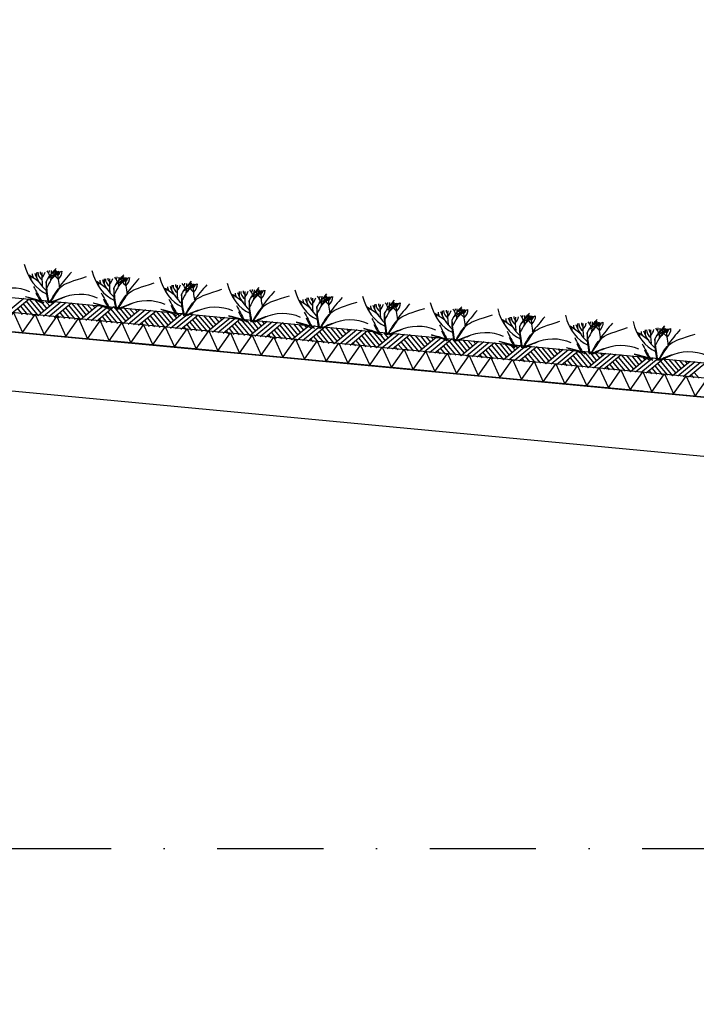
# Model space of a CAD drawing. Extents: x -19795 to 103381, y 127200 to 154480.
# Tile 23 of 76: x 20796 to 23981, y 142083 to 146719. Entities that reach past the tile are written whole.
import ezdxf

# ---------------------------------------------------------------- set-up
doc = ezdxf.new("R2010")
doc.units = 0
doc.header["$LTSCALE"] = 1000
doc.header["$MEASUREMENT"] = 0
doc.linetypes.add('DASHDOT', pattern=[1, 0.5, -0.25, 0, -0.25])
doc.layers.add('B02', color=7, linetype='CONTINUOUS')
doc.layers.add('B03', color=7, linetype='CONTINUOUS')

msp = doc.modelspace()

# ---------------------------------------------------------------- linework, layer by layer
at = {"layer": 'B02', "color": 5, "linetype": 'DASHDOT'}
for p, q in [((103381, 137447.3), (-17123, 148828)), ((-16278, 142816), (87058.3, 142816))]:
    msp.add_line(p, q, dxfattribs=at)
at = {"layer": 'B03', "color": 5, "linetype": 'Continuous'}
for p, q in [((20815.1, 145405.9), (20733.3, 145338.3)), ((20840, 145403.6), (20758.2, 145336)), ((20812.7, 145381), (20857.8, 145326.5)), ((20825.9, 145392.8), (20882.7, 145324.2)), ((20840, 145403.6), (20896.8, 145335.9)), ((20864.8, 145401.2), (20909.9, 145346.7)), ((20964.4, 145391.8), (20882.7, 145324.2)), ((20889.7, 145398.9), (20923, 145357.5)), ((20989.3, 145389.5), (20907.6, 145321.8)), ((20914.6, 145396.5), (20937.2, 145369.3)), ((21014.2, 145387.1), (20932.5, 145319.5)), ((20939.5, 145394.2), (20951.3, 145381)), ((21039.1, 145384.8), (20957.4, 145317.1)), ((21039.1, 145384.8), (21096, 145317.1)), ((21064, 145382.4), (21109, 145327.9)), ((21088.9, 145380.1), (21122.1, 145338.8)), ((21113.7, 145377.7), (21136.3, 145350.5)), ((21138.6, 145375.4), (21150.5, 145362.2)), ((20785.5, 145358.5), (20808, 145331.2)), ((20799.5, 145369.2), (20832.9, 145328.9)), ((20984.6, 145339.7), (21007.1, 145312.4)), ((20998.7, 145350.4), (21032, 145310.1)), ((21011.8, 145362.2), (21056.9, 145307.7)), ((21025, 145374), (21081.8, 145305.4)), ((21163.5, 145373), (21081.8, 145305.4)), ((21188.4, 145370.7), (21106.7, 145303)), ((21213.3, 145368.3), (21131.6, 145300.7)), ((21238.2, 145366), (21156.5, 145298.3)), ((21197.8, 145331.6), (21231.1, 145291.3)), ((21211, 145343.4), (21256, 145288.9)), ((21224.1, 145355.2), (21280.9, 145286.6)), ((21238.2, 145366), (21295.1, 145298.3)), ((21263.1, 145363.6), (21308.2, 145309.1)), ((21362.6, 145354.2), (21280.9, 145286.6)), ((21288, 145361.2), (21321.2, 145319.9)), ((21387.5, 145351.9), (21305.8, 145284.2)), ((21312.9, 145358.9), (21335.4, 145331.7)), ((21412.4, 145349.5), (21330.7, 145281.9)), ((21337.8, 145356.5), (21349.6, 145343.4)), ((21437.3, 145347.1), (21355.6, 145279.5)), ((21423.2, 145336.4), (21480, 145267.8)), ((21437.3, 145347.1), (21494.2, 145279.5)), ((21462.2, 145344.8), (21507.3, 145290.3)), ((21561.8, 145335.4), (21480, 145267.8)), ((21487.1, 145342.5), (21520.3, 145301.1)), ((21586.6, 145333), (21504.9, 145265.4)), ((21512, 145340.1), (21534.5, 145312.9)), ((21611.5, 145330.7), (21529.8, 145263.1)), ((21536.9, 145337.8), (21548.7, 145324.6)), ((20970.5, 145329), (20982.2, 145314.8)), ((21169.6, 145310.1), (21181.4, 145296)), ((21183.7, 145320.9), (21206.2, 145293.6)), ((21368.8, 145291.4), (21380.5, 145277.2)), ((21382.8, 145302.1), (21405.4, 145274.8)), ((21396.9, 145312.8), (21430.2, 145272.5)), ((21410.1, 145324.6), (21455.1, 145270.1)), ((21636.4, 145328.3), (21554.7, 145260.7)), ((21581.9, 145283.3), (21604.5, 145256)), ((21596, 145294), (21629.4, 145253.7)), ((21609.2, 145305.8), (21654.3, 145251.3)), ((21622.3, 145317.6), (21679.2, 145249)), ((21636.4, 145328.3), (21693.3, 145260.7)), ((21661.3, 145326), (21706.4, 145271.5)), ((21760.9, 145316.6), (21679.2, 145249)), ((21686.2, 145323.6), (21719.5, 145282.3)), ((21785.8, 145314.2), (21704, 145246.6)), ((21711.1, 145321.3), (21733.6, 145294)), ((21810.6, 145311.9), (21728.9, 145244.3)), ((21736, 145318.9), (21747.8, 145305.8)), ((21835.5, 145309.5), (21753.8, 145241.9)), ((21808.3, 145287), (21853.4, 145232.5)), ((21821.5, 145298.8), (21878.3, 145230.2)), ((21835.5, 145309.5), (21892.4, 145241.9)), ((21860.4, 145307.2), (21905.5, 145252.7)), ((21960, 145297.8), (21878.3, 145230.2)), ((21885.3, 145304.8), (21918.6, 145263.5)), ((21984.9, 145295.4), (21903.2, 145227.8)), ((21910.2, 145302.5), (21932.7, 145275.2)), ((22009.8, 145293.1), (21928, 145225.5)), ((21935.1, 145300.1), (21946.9, 145287)), ((22034.7, 145290.7), (21952.9, 145223.1)), ((22034.7, 145290.7), (22091.5, 145223.1)), ((22059.5, 145288.4), (22104.6, 145233.9)), ((22084.4, 145286), (22117.7, 145244.7)), ((22109.3, 145283.7), (22131.8, 145256.4)), ((21567.9, 145272.5), (21579.6, 145258.4)), ((21767, 145253.7), (21778.7, 145239.6)), ((21781, 145264.5), (21803.6, 145237.2)), ((21795.1, 145275.2), (21828.5, 145234.9)), ((21980.2, 145245.7), (22002.7, 145218.4)), ((21994.2, 145256.4), (22027.6, 145216.1)), ((22007.4, 145268.2), (22052.5, 145213.7)), ((22020.6, 145280), (22077.4, 145211.4)), ((22159.1, 145279), (22077.4, 145211.4)), ((22184, 145276.6), (22102.3, 145209)), ((22208.9, 145274.3), (22127.2, 145206.7)), ((22134.2, 145281.3), (22146, 145268.2)), ((22233.8, 145271.9), (22152, 145204.3)), ((22193.3, 145237.6), (22226.7, 145197.3)), ((22206.5, 145249.4), (22251.6, 145194.9)), ((22219.7, 145261.2), (22276.5, 145192.6)), ((22233.8, 145271.9), (22290.7, 145204.3)), ((22258.7, 145269.6), (22303.7, 145215.1)), ((22358.2, 145260.2), (22276.5, 145192.6)), ((22283.5, 145267.2), (22316.8, 145225.9)), ((22383.1, 145257.8), (22301.4, 145190.2)), ((22308.4, 145264.9), (22331, 145237.6)), ((22408, 145255.5), (22326.3, 145187.9)), ((22333.3, 145262.5), (22345.1, 145249.4)), ((22432.9, 145253.1), (22351.2, 145185.5)), ((22418.8, 145242.4), (22475.6, 145173.8)), ((22432.9, 145253.1), (22489.8, 145185.5)), ((22457.8, 145250.8), (22502.8, 145196.3)), ((22557.3, 145241.4), (22475.6, 145173.8)), ((22482.7, 145248.4), (22515.9, 145207.1)), ((22582.2, 145239), (22500.5, 145171.4)), ((22507.5, 145246.1), (22530.1, 145218.8)), ((22607.1, 145236.7), (22525.4, 145169)), ((22532.4, 145243.7), (22544.2, 145230.5)), ((21966.1, 145234.9), (21977.8, 145220.8)), ((22165.2, 145216.1), (22176.9, 145202)), ((22179.3, 145226.9), (22201.8, 145199.6)), ((22364.3, 145197.3), (22376, 145183.2)), ((22378.4, 145208), (22400.9, 145180.8)), ((22392.5, 145218.8), (22425.8, 145178.5)), ((22405.6, 145230.6), (22450.7, 145176.1)), ((22632, 145234.3), (22550.3, 145166.7)), ((22591.6, 145200), (22624.9, 145159.6)), ((22604.8, 145211.8), (22649.8, 145157.3)), ((22617.9, 145223.6), (22674.7, 145155)), ((22632, 145234.3), (22688.9, 145166.7)), ((22656.9, 145232), (22702, 145177.5)), ((22756.4, 145222.6), (22674.7, 145155)), ((22681.8, 145229.6), (22715, 145188.3)), ((22781.3, 145220.2), (22699.6, 145152.6)), ((22706.7, 145227.3), (22729.2, 145200)), ((22806.2, 145217.9), (22724.5, 145150.2)), ((22731.5, 145224.9), (22743.4, 145211.8)), ((22831.1, 145215.5), (22749.4, 145147.9)), ((22803.9, 145193), (22848.9, 145138.5)), ((22817, 145204.8), (22873.8, 145136.1)), ((22831.1, 145215.5), (22888, 145147.9)), ((22856, 145213.2), (22901.1, 145158.7)), ((22955.5, 145203.8), (22873.8, 145136.1)), ((22880.9, 145210.8), (22914.1, 145169.5)), ((22980.4, 145201.4), (22898.7, 145133.8)), ((22905.8, 145208.5), (22928.3, 145181.2)), ((23005.3, 145199.1), (22923.6, 145131.4)), ((22930.7, 145206.1), (22942.5, 145192.9)), ((23030.2, 145196.7), (22948.5, 145129.1)), ((23030.2, 145196.7), (23087.1, 145129.1)), ((23055.1, 145194.4), (23100.2, 145139.9)), ((23080, 145192), (23113.3, 145150.7)), ((22563.4, 145178.5), (22575.2, 145164.4)), ((22577.5, 145189.2), (22600, 145162)), ((22762.5, 145159.7), (22774.3, 145145.5)), ((22776.6, 145170.4), (22799.2, 145143.2)), ((22790.7, 145181.2), (22824, 145140.9)), ((22975.7, 145151.6), (22998.3, 145124.4)), ((22989.8, 145162.4), (23023.2, 145122)), ((23003, 145174.2), (23048, 145119.7)), ((23016.2, 145186), (23072.9, 145117.3)), ((23154.7, 145185), (23072.9, 145117.3)), ((23179.5, 145182.6), (23097.8, 145115)), ((23104.9, 145189.7), (23127.4, 145162.4)), ((23204.4, 145180.2), (23122.7, 145112.6)), ((23129.8, 145187.3), (23141.6, 145174.1)), ((23229.3, 145177.9), (23147.6, 145110.3)), ((23188.9, 145143.5), (23222.3, 145103.2)), ((23202.1, 145155.4), (23247.2, 145100.9)), ((23215.3, 145167.2), (23272.1, 145098.5)), ((23229.3, 145177.9), (23286.2, 145110.2)), ((23254.2, 145175.5), (23299.3, 145121.1)), ((23353.8, 145166.1), (23272.1, 145098.5)), ((23279.1, 145173.2), (23312.4, 145131.9)), ((23378.7, 145163.8), (23297, 145096.2)), ((23304, 145170.9), (23326.5, 145143.6)), ((23403.5, 145161.5), (23321.8, 145093.8)), ((23328.9, 145168.5), (23340.7, 145155.3)), ((23428.4, 145159.1), (23346.7, 145091.5)), ((23414.4, 145148.4), (23471.2, 145079.7)), ((23428.4, 145159.1), (23485.3, 145091.5)), ((23453.3, 145156.8), (23498.4, 145102.3)), ((23552.9, 145147.4), (23471.2, 145079.7)), ((23478.2, 145154.4), (23511.5, 145113.1)), ((23577.8, 145145), (23496.1, 145077.4)), ((23503.1, 145152), (23525.7, 145124.8)), ((23528, 145149.7), (23539.8, 145136.5)), ((22961.7, 145140.9), (22973.4, 145126.7)), ((23160.8, 145122.1), (23172.5, 145107.9)), ((23174.8, 145132.8), (23197.4, 145105.6)), ((23359.9, 145103.3), (23371.6, 145089.1)), ((23374, 145114), (23396.5, 145086.8)), ((23388, 145124.8), (23421.4, 145084.4)), ((23401.2, 145136.6), (23446.3, 145082.1)), ((23602.7, 145142.6), (23521, 145075)), ((23627.6, 145140.3), (23545.8, 145072.7)), ((23587.2, 145105.9), (23620.5, 145065.6)), ((23600.3, 145117.8), (23645.4, 145063.3)), ((23613.5, 145129.6), (23670.3, 145060.9)), ((23627.6, 145140.3), (23684.5, 145072.6)), ((23652.5, 145137.9), (23697.5, 145083.5)), ((23752, 145128.5), (23670.3, 145060.9)), ((23677.3, 145135.6), (23710.6, 145094.3)), ((23776.9, 145126.2), (23695.2, 145058.6)), ((23702.2, 145133.2), (23724.8, 145106)), ((23801.8, 145123.8), (23720.1, 145056.2)), ((23727.1, 145130.9), (23738.9, 145117.7)), ((23826.7, 145121.5), (23745, 145053.9)), ((23799.4, 145099), (23844.5, 145044.5)), ((23812.6, 145110.8), (23869.4, 145042.1)), ((23826.7, 145121.5), (23883.6, 145053.8)), ((23851.6, 145119.1), (23896.6, 145064.7)), ((23951.1, 145109.7), (23869.4, 145042.1)), ((23876.5, 145116.8), (23909.7, 145075.5)), ((23976, 145107.4), (23894.3, 145039.8)), ((23901.3, 145114.4), (23923.9, 145087.2)), ((24000.9, 145105), (23919.2, 145037.4)), ((23926.2, 145112.1), (23938, 145098.9)), ((24025.8, 145102.7), (23944.1, 145035.1)), ((23559, 145084.5), (23570.7, 145070.3)), ((23573.1, 145095.2), (23595.6, 145068)), ((23758.1, 145065.7), (23769.8, 145051.5)), ((23772.2, 145076.4), (23794.7, 145049.2)), ((23786.3, 145087.1), (23819.6, 145046.8)), ((23971.3, 145057.6), (23993.8, 145030.4)), ((23957.2, 145046.9), (23969, 145032.7))]:
    msp.add_line(p, q, dxfattribs=at)
at = {"layer": 'B03', "color": 7, "linetype": 'Continuous'}
msp.add_lwpolyline([(8718.9, 146548.3), (85764.1, 139271.9), (85852.5, 139262.1)], dxfattribs=at)
at = {"layer": 'B03', "color": 1, "linetype": 'Continuous'}
for points in [[(8764.1, 146473.7), (85771.7, 139200.8), (85852.5, 139191.7)], [(8755.6, 146384.1), (85762.5, 139111.2), (85852.5, 139101.2)]]:
    msp.add_lwpolyline(points, dxfattribs=at)
at = {"layer": 'B03', "color": 2, "linetype": 'Continuous'}
msp.add_lwpolyline([(41424.9, 143298.6), (41413.2, 143174.7), (41164.3, 143198.2), (41149.7, 143043.9), (8492.1, 146127.5), (8518.3, 146404.3)], close=True, dxfattribs=at)
at = {"layer": 'B03', "color": 5, "linetype": 'Continuous'}
for points in [[(20706.6, 145255.4), (20766.2, 145340.2), (20808.8, 145245.8)], [(20808.8, 145245.8), (20868.3, 145330.5), (20910.9, 145236.1)], [(20910.9, 145236.1), (20970.5, 145320.9), (21013.1, 145226.5)], [(21013.1, 145226.5), (21072.6, 145311.2), (21115.2, 145216.8)], [(21115.2, 145216.8), (21174.8, 145301.6), (21217.4, 145207.2)], [(21217.4, 145207.2), (21276.9, 145292), (21319.5, 145197.5)], [(21319.5, 145197.5), (21379, 145282.3), (21421.7, 145187.9)], [(21421.7, 145187.9), (21481.2, 145272.7), (21523.8, 145178.2)], [(21523.8, 145178.2), (21583.3, 145263), (21626, 145168.6)], [(21626, 145168.6), (21685.5, 145253.4), (21728.1, 145159)], [(21728.1, 145159), (21787.6, 145243.7), (21830.2, 145149.3)], [(21830.2, 145149.3), (21889.8, 145234.1), (21932.4, 145139.6)], [(21932.4, 145139.6), (21991.9, 145224.4), (22034.5, 145130)], [(22034.5, 145130), (22094.1, 145214.8), (22136.7, 145120.4)], [(22136.7, 145120.4), (22196.2, 145205.1), (22238.8, 145110.7)], [(22238.8, 145110.7), (22298.3, 145195.5), (22341, 145101.1)], [(22341, 145101.1), (22400.5, 145185.8), (22443.1, 145091.4)], [(22443.1, 145091.4), (22502.7, 145176.2), (22545.3, 145081.8)], [(22545.3, 145081.8), (22604.8, 145166.5), (22647.4, 145072.1)], [(22647.4, 145072.1), (22706.9, 145156.9), (22749.5, 145062.5)], [(22749.5, 145062.5), (22809.1, 145147.2), (22851.7, 145052.8)], [(22851.7, 145052.8), (22911.2, 145137.6), (22953.8, 145043.2)], [(22953.8, 145043.2), (23013.4, 145128), (23056, 145033.5)], [(23056, 145033.5), (23115.5, 145118.3), (23158.1, 145023.9)], [(23158.1, 145023.9), (23217.7, 145108.7), (23260.3, 145014.2)], [(23260.3, 145014.2), (23319.8, 145099), (23362.4, 145004.6)], [(23362.4, 145004.6), (23422, 145089.4), (23464.6, 144995)], [(23464.6, 144995), (23524.1, 145079.7), (23566.7, 144985.3)], [(23566.7, 144985.3), (23626.2, 145070.1), (23668.9, 144975.6)], [(23668.9, 144975.6), (23728.4, 145060.4), (23771, 144966)], [(23771, 144966), (23830.5, 145050.8), (23873.2, 144956.4)], [(23873.2, 144956.4), (23932.7, 145041.1), (23975.3, 144946.7)], [(23975.3, 144946.7), (24034.8, 145031.5), (24077.4, 144937.1)]]:
    msp.add_lwpolyline(points, dxfattribs=at)
for centre, major_axis, ratio, start_param, end_param in [((20974, 145638.2), (0, 221.9), 0.744818, 1.89324, 2.833024), ((20499.1, 145267.6), (506.6, 0), 0.660641, 0.68343, 0.834515), ((20921, 145520.6), (66.2, 0), 0.660641, 3.115421, 3.534564), ((21208.1, 145574.8), (349.9, 0), 0.660641, 3.359516, 3.751905), ((31806.8, 145485.8), (10932.7, 0), 0.660641, 3.135652, 3.138449), ((20962.9, 145528.7), (82.2, 0), 0.660641, 3.127227, 3.861374), ((20936.1, 145531), (43.9, 0), 0.660641, 3.11489, 3.740647), ((21771.5, 145510.1), (871.9, 0), 0.660641, 3.10941, 3.218759), ((20781, 145546.1), (136.6, 0), 0.660641, 5.766599, 6.106268), ((21667.1, 145301.9), (780.2, 0), 0.660641, 2.672959, 2.83724), ((20832.3, 145501.6), (106.3, 0), 0.660641, 0.168666, 0.523639), ((20904.1, 145537.1), (32.1, 0), 0.660641, 5.702662, 6.319964), ((21732.5, 144979.2), (1125.8, 0), 0.660641, 2.302834, 2.361653), ((20014.7, 145541.5), (930.5, 0), 0.660641, 6.203932, 6.276051), ((20818.2, 145608.4), (182, 0), 0.660641, 5.494245, 5.671447), ((21129.8, 145429.5), (209.9, 0), 0.660641, 2.289302, 2.622785), ((21081, 145552), (133, 0), 0.660641, 3.3755, 3.801171), ((20989.6, 145531.5), (27.8, 0), 0.660641, 3.052601, 4.146823), ((21606.2, 145525.7), (631.5, 0), 0.660641, 3.120153, 3.307181), ((20888.5, 145534.6), (107, 0), 0.660641, 5.689062, 6.294216), ((20941.4, 145533.3), (43.8, 0), 0.660641, 5.674398, 6.301457), ((22647.3, 144907.4), (1864.2, 0), 0.660641, 2.611038, 2.678375), ((21292.4, 145608.1), (0, 221.9), 0.744818, 1.89324, 2.833024), ((20824.4, 145497.7), (25, 0), 0.660641, 6.250795, 7.087454), ((20817.5, 145237.5), (506.6, 0), 0.660641, 0.68343, 0.834515), ((21142.8, 145467.6), (25, 0), 0.660641, 6.250795, 7.087454), ((21239.4, 145490.6), (66.2, 0), 0.660641, 3.115421, 3.534564), ((21526.5, 145544.8), (349.9, 0), 0.660641, 3.359516, 3.751905), ((32125.2, 145455.7), (10932.7, 0), 0.660641, 3.135652, 3.138449), ((21281.3, 145498.6), (82.2, 0), 0.660641, 3.127227, 3.861374), ((21254.5, 145500.9), (43.9, 0), 0.660641, 3.11489, 3.740647), ((22089.9, 145480), (871.9, 0), 0.660641, 3.10941, 3.218759), ((21099.4, 145516), (136.6, 0), 0.660641, 5.766599, 6.106268), ((21985.5, 145271.8), (780.2, 0), 0.660641, 2.672959, 2.83724), ((21150.7, 145471.5), (106.3, 0), 0.660641, 0.168666, 0.523639), ((21222.5, 145507), (32.1, 0), 0.660641, 5.702662, 6.319964), ((22050.9, 144949.1), (1125.8, 0), 0.660641, 2.302834, 2.361653), ((20333.1, 145511.4), (930.5, 0), 0.660641, 6.203932, 6.276051), ((21136.6, 145578.3), (182, 0), 0.660641, 5.494245, 5.671447), ((21448.2, 145399.4), (209.9, 0), 0.660641, 2.289302, 2.622785), ((21399.4, 145521.9), (133, 0), 0.660641, 3.3755, 3.801171), ((21308, 145501.4), (27.8, 0), 0.660641, 3.052601, 4.146823), ((21924.7, 145495.7), (631.5, 0), 0.660641, 3.120153, 3.307181), ((21206.9, 145504.6), (107, 0), 0.660641, 5.689062, 6.294216), ((21259.8, 145503.3), (43.8, 0), 0.660641, 5.674398, 6.301457), ((22965.7, 144877.4), (1864.2, 0), 0.660641, 2.611038, 2.678375), ((21610.8, 145578.1), (0, 221.9), 0.744818, 1.89324, 2.833024), ((32443.6, 145425.7), (10932.7, 0), 0.660641, 3.135652, 3.138449), ((21599.7, 145468.5), (82.2, 0), 0.660641, 3.127227, 3.861374), ((21573, 145470.8), (43.9, 0), 0.660641, 3.11489, 3.740647), ((22408.3, 145450), (871.9, 0), 0.660641, 3.10941, 3.218759), ((21417.8, 145485.9), (136.6, 0), 0.660641, 5.766599, 6.106268), ((22303.9, 145241.7), (780.2, 0), 0.660641, 2.672959, 2.83724), ((21469.1, 145441.4), (106.3, 0), 0.660641, 0.168666, 0.523639), ((21540.9, 145476.9), (32.1, 0), 0.660641, 5.702662, 6.319964), ((22369.3, 144919), (1125.8, 0), 0.660641, 2.302834, 2.361653), ((20651.5, 145481.3), (930.5, 0), 0.660641, 6.203932, 6.276051), ((21455, 145548.3), (182, 0), 0.660641, 5.494245, 5.671447), ((21766.6, 145369.3), (209.9, 0), 0.660641, 2.289302, 2.622785), ((21717.8, 145491.8), (133, 0), 0.660641, 3.3755, 3.801171), ((21626.4, 145471.4), (27.8, 0), 0.660641, 3.052601, 4.146823), ((22243.1, 145465.6), (631.5, 0), 0.660641, 3.120153, 3.307181), ((21525.3, 145474.5), (107, 0), 0.660641, 5.689062, 6.294216), ((21578.2, 145473.2), (43.8, 0), 0.660641, 5.674398, 6.301457), ((23284.1, 144847.3), (1864.2, 0), 0.660641, 2.611038, 2.678375), ((21929.2, 145548), (0, 221.9), 0.744818, 1.89324, 2.833024), ((20760.2, 145359.8), (144.6, 0), 0.660641, 0.95331, 2.235111), ((29889, 147549.3), (9564.7, 0), 0.660641, 3.478125, 3.489628), ((21093.4, 145469.6), (228.6, 0), 0.660641, 3.374473, 3.651764), ((21078.6, 145329.7), (144.6, 0), 0.660641, 0.95331, 2.235111), ((30207.4, 147519.2), (9564.7, 0), 0.660641, 3.478125, 3.489628), ((21135.9, 145207.4), (506.6, 0), 0.660641, 0.68343, 0.834515), ((21461.2, 145437.5), (25, 0), 0.660641, 6.250795, 7.087454), ((21557.8, 145460.5), (66.2, 0), 0.660641, 3.115421, 3.534564), ((21844.9, 145514.7), (349.9, 0), 0.660641, 3.359516, 3.751905), ((21454.3, 145177.4), (506.6, 0), 0.660641, 0.68343, 0.834515), ((21876.2, 145430.4), (66.2, 0), 0.660641, 3.115421, 3.534564), ((22163.3, 145484.6), (349.9, 0), 0.660641, 3.359516, 3.751905), ((32762, 145395.6), (10932.7, 0), 0.660641, 3.135652, 3.138449), ((21918.1, 145438.5), (82.2, 0), 0.660641, 3.127227, 3.861374), ((21891.4, 145440.8), (43.9, 0), 0.660641, 3.11489, 3.740647), ((22726.7, 145419.9), (871.9, 0), 0.660641, 3.10941, 3.218759), ((21736.2, 145455.8), (136.6, 0), 0.660641, 5.766599, 6.106268), ((22622.3, 145211.6), (780.2, 0), 0.660641, 2.672959, 2.83724), ((21787.5, 145411.4), (106.3, 0), 0.660641, 0.168666, 0.523639), ((21859.3, 145446.9), (32.1, 0), 0.660641, 5.702662, 6.319964), ((22687.7, 144888.9), (1125.8, 0), 0.660641, 2.302834, 2.361653), ((20969.9, 145451.2), (930.5, 0), 0.660641, 6.203932, 6.276051), ((21773.4, 145518.2), (182, 0), 0.660641, 5.494245, 5.671447), ((22085, 145339.2), (209.9, 0), 0.660641, 2.289302, 2.622785), ((22036.2, 145461.8), (133, 0), 0.660641, 3.3755, 3.801171), ((21944.8, 145441.3), (27.8, 0), 0.660641, 3.052601, 4.146823), ((22561.5, 145435.5), (631.5, 0), 0.660641, 3.120153, 3.307181), ((21843.7, 145444.4), (107, 0), 0.660641, 5.689062, 6.294216), ((21896.6, 145443.1), (43.8, 0), 0.660641, 5.674398, 6.301457), ((23602.5, 144817.2), (1864.2, 0), 0.660641, 2.611038, 2.678375), ((22247.6, 145517.9), (0, 221.9), 0.744818, 1.89324, 2.833024), ((21086.4, 145283.4), (210.8, 0), 0.660641, 1.96762, 2.325094), ((21077.1, 145299.9), (181.9, 0), 0.660641, 2.065597, 2.35593), ((21411.8, 145439.5), (228.6, 0), 0.660641, 3.374473, 3.651764), ((21404.8, 145253.3), (210.8, 0), 0.660641, 1.96762, 2.325094), ((21395.5, 145269.8), (181.9, 0), 0.660641, 2.065597, 2.35593), ((21397, 145299.6), (144.6, 0), 0.660641, 0.95331, 2.235111), ((30525.8, 147489.1), (9564.7, 0), 0.660641, 3.478125, 3.489628), ((21779.6, 145407.5), (25, 0), 0.660641, 6.250795, 7.087454), ((21772.7, 145147.3), (506.6, 0), 0.660641, 0.68343, 0.834515), ((22098, 145377.4), (25, 0), 0.660641, 6.250795, 7.087454), ((22194.6, 145400.3), (66.2, 0), 0.660641, 3.115421, 3.534564), ((22481.7, 145454.5), (349.9, 0), 0.660641, 3.359516, 3.751905), ((33080.4, 145365.5), (10932.7, 0), 0.660641, 3.135652, 3.138449), ((22236.5, 145408.4), (82.2, 0), 0.660641, 3.127227, 3.861374), ((22209.8, 145410.7), (43.9, 0), 0.660641, 3.11489, 3.740647), ((23045.1, 145389.8), (871.9, 0), 0.660641, 3.10941, 3.218759), ((22054.7, 145425.7), (136.6, 0), 0.660641, 5.766599, 6.106268), ((22940.7, 145181.6), (780.2, 0), 0.660641, 2.672959, 2.83724), ((22105.9, 145381.3), (106.3, 0), 0.660641, 0.168666, 0.523639), ((22177.7, 145416.8), (32.1, 0), 0.660641, 5.702662, 6.319964), ((23006.1, 144858.8), (1125.8, 0), 0.660641, 2.302834, 2.361653), ((21288.4, 145421.2), (930.5, 0), 0.660641, 6.203932, 6.276051), ((22091.8, 145488.1), (182, 0), 0.660641, 5.494245, 5.671447), ((22403.5, 145309.2), (209.9, 0), 0.660641, 2.289302, 2.622785), ((22354.6, 145431.7), (133, 0), 0.660641, 3.3755, 3.801171), ((22263.3, 145411.2), (27.8, 0), 0.660641, 3.052601, 4.146823), ((22879.9, 145405.4), (631.5, 0), 0.660641, 3.120153, 3.307181), ((22162.1, 145414.3), (107, 0), 0.660641, 5.689062, 6.294216), ((22215.1, 145413), (43.8, 0), 0.660641, 5.674398, 6.301457), ((23920.9, 144787.1), (1864.2, 0), 0.660641, 2.611038, 2.678375), ((22566.1, 145487.8), (0, 221.9), 0.744818, 1.89324, 2.833024), ((33398.8, 145335.4), (10932.7, 0), 0.660641, 3.135652, 3.138449), ((22554.9, 145378.3), (82.2, 0), 0.660641, 3.127227, 3.861374), ((22528.2, 145380.6), (43.9, 0), 0.660641, 3.11489, 3.740647), ((23363.5, 145359.7), (871.9, 0), 0.660641, 3.10941, 3.218759), ((22373.1, 145395.7), (136.6, 0), 0.660641, 5.766599, 6.106268), ((23259.1, 145151.5), (780.2, 0), 0.660641, 2.672959, 2.83724), ((22424.3, 145351.2), (106.3, 0), 0.660641, 0.168666, 0.523639), ((22496.2, 145386.7), (32.1, 0), 0.660641, 5.702662, 6.319964), ((23324.5, 144828.8), (1125.8, 0), 0.660641, 2.302834, 2.361653), ((21606.8, 145391.1), (930.5, 0), 0.660641, 6.203932, 6.276051), ((22410.2, 145458), (182, 0), 0.660641, 5.494245, 5.671447), ((22721.9, 145279.1), (209.9, 0), 0.660641, 2.289302, 2.622785), ((22673, 145401.6), (133, 0), 0.660641, 3.3755, 3.801171), ((22581.7, 145381.1), (27.8, 0), 0.660641, 3.052601, 4.146823), ((23198.3, 145375.3), (631.5, 0), 0.660641, 3.120153, 3.307181), ((22480.5, 145384.2), (107, 0), 0.660641, 5.689062, 6.294216), ((22533.5, 145382.9), (43.8, 0), 0.660641, 5.674398, 6.301457), ((24239.3, 144757), (1864.2, 0), 0.660641, 2.611038, 2.678375), ((22884.5, 145457.7), (0, 221.9), 0.744818, 1.89324, 2.833024), ((21730.2, 145409.4), (228.6, 0), 0.660641, 3.374473, 3.651764), ((21723.3, 145223.3), (210.8, 0), 0.660641, 1.96762, 2.325094), ((21713.9, 145239.7), (181.9, 0), 0.660641, 2.065597, 2.35593), ((21715.4, 145269.5), (144.6, 0), 0.660641, 0.95331, 2.235111), ((30844.3, 147459.1), (9564.7, 0), 0.660641, 3.478125, 3.489628), ((22048.7, 145379.3), (228.6, 0), 0.660641, 3.374473, 3.651764), ((22033.8, 145239.4), (144.6, 0), 0.660641, 0.95331, 2.235111), ((31162.7, 147429), (9564.7, 0), 0.660641, 3.478125, 3.489628), ((22091.1, 145117.2), (506.6, 0), 0.660641, 0.68343, 0.834515), ((22416.4, 145347.3), (25, 0), 0.660641, 6.250795, 7.087454), ((22513, 145370.2), (66.2, 0), 0.660641, 3.115421, 3.534564), ((22800.1, 145424.4), (349.9, 0), 0.660641, 3.359516, 3.751905), ((22409.6, 145087.1), (506.6, 0), 0.660641, 0.68343, 0.834515), ((22734.9, 145317.2), (25, 0), 0.660641, 6.250795, 7.087454), ((22831.4, 145340.2), (66.2, 0), 0.660641, 3.115421, 3.534564), ((23118.5, 145394.4), (349.9, 0), 0.660641, 3.359516, 3.751905), ((33717.2, 145305.3), (10932.7, 0), 0.660641, 3.135652, 3.138449), ((22873.3, 145348.2), (82.2, 0), 0.660641, 3.127227, 3.861374), ((22846.6, 145350.5), (43.9, 0), 0.660641, 3.11489, 3.740647), ((23681.9, 145329.6), (871.9, 0), 0.660641, 3.10941, 3.218759), ((22691.5, 145365.6), (136.6, 0), 0.660641, 5.766599, 6.106268), ((23577.6, 145121.4), (780.2, 0), 0.660641, 2.672959, 2.83724), ((22742.7, 145321.1), (106.3, 0), 0.660641, 0.168666, 0.523639), ((22814.6, 145356.6), (32.1, 0), 0.660641, 5.702662, 6.319964), ((23642.9, 144798.7), (1125.8, 0), 0.660641, 2.302834, 2.361653), ((21925.2, 145361), (930.5, 0), 0.660641, 6.203932, 6.276051), ((22728.6, 145427.9), (182, 0), 0.660641, 5.494245, 5.671447), ((23040.3, 145249), (209.9, 0), 0.660641, 2.289302, 2.622785), ((22991.4, 145371.5), (133, 0), 0.660641, 3.3755, 3.801171), ((22900.1, 145351), (27.8, 0), 0.660641, 3.052601, 4.146823), ((23516.7, 145345.3), (631.5, 0), 0.660641, 3.120153, 3.307181), ((22798.9, 145354.2), (107, 0), 0.660641, 5.689062, 6.294216), ((22851.9, 145352.9), (43.8, 0), 0.660641, 5.674398, 6.301457), ((24557.7, 144727), (1864.2, 0), 0.660641, 2.611038, 2.678375), ((23202.9, 145427.7), (0, 221.9), 0.744818, 1.89324, 2.833024), ((22041.7, 145193.2), (210.8, 0), 0.660641, 1.96762, 2.325094), ((22032.4, 145209.7), (181.9, 0), 0.660641, 2.065597, 2.35593), ((22367.1, 145349.2), (228.6, 0), 0.660641, 3.374473, 3.651764), ((22360.1, 145163.1), (210.8, 0), 0.660641, 1.96762, 2.325094), ((22350.8, 145179.6), (181.9, 0), 0.660641, 2.065597, 2.35593), ((22352.2, 145209.4), (144.6, 0), 0.660641, 0.95331, 2.235111), ((31481.1, 147398.9), (9564.7, 0), 0.660641, 3.478125, 3.489628), ((22685.5, 145319.2), (228.6, 0), 0.660641, 3.374473, 3.651764), ((22728, 145057), (506.6, 0), 0.660641, 0.68343, 0.834515), ((23053.3, 145287.1), (25, 0), 0.660641, 6.250795, 7.087454), ((23149.8, 145310.1), (66.2, 0), 0.660641, 3.115421, 3.534564), ((23436.9, 145364.3), (349.9, 0), 0.660641, 3.359516, 3.751905), ((34035.6, 145275.3), (10932.7, 0), 0.660641, 3.135652, 3.138449), ((23191.7, 145318.1), (82.2, 0), 0.660641, 3.127227, 3.861374), ((23165, 145320.4), (43.9, 0), 0.660641, 3.11489, 3.740647), ((24000.3, 145299.6), (871.9, 0), 0.660641, 3.10941, 3.218759), ((23009.9, 145335.5), (136.6, 0), 0.660641, 5.766599, 6.106268), ((23896, 145091.3), (780.2, 0), 0.660641, 2.672959, 2.83724), ((23061.1, 145291), (106.3, 0), 0.660641, 0.168666, 0.523639), ((23133, 145326.5), (32.1, 0), 0.660641, 5.702662, 6.319964), ((23961.3, 144768.6), (1125.8, 0), 0.660641, 2.302834, 2.361653), ((22243.6, 145330.9), (930.5, 0), 0.660641, 6.203932, 6.276051), ((23047.1, 145397.9), (182, 0), 0.660641, 5.494245, 5.671447), ((23358.7, 145218.9), (209.9, 0), 0.660641, 2.289302, 2.622785), ((23309.8, 145341.4), (133, 0), 0.660641, 3.3755, 3.801171), ((23218.5, 145321), (27.8, 0), 0.660641, 3.052601, 4.146823), ((23835.1, 145315.2), (631.5, 0), 0.660641, 3.120153, 3.307181), ((23117.3, 145324.1), (107, 0), 0.660641, 5.689062, 6.294216), ((23170.3, 145322.8), (43.8, 0), 0.660641, 5.674398, 6.301457), ((24876.2, 144696.9), (1864.2, 0), 0.660641, 2.611038, 2.678375), ((23521.3, 145397.6), (0, 221.9), 0.744818, 1.89324, 2.833024), ((23755.3, 145334.2), (349.9, 0), 0.660641, 3.359516, 3.751905), ((34354, 145245.2), (10932.7, 0), 0.660641, 3.135652, 3.138449), ((23510.1, 145288.1), (82.2, 0), 0.660641, 3.127227, 3.861374), ((23483.4, 145290.4), (43.9, 0), 0.660641, 3.11489, 3.740647), ((24318.7, 145269.5), (871.9, 0), 0.660641, 3.10941, 3.218759), ((23328.3, 145305.4), (136.6, 0), 0.660641, 5.766599, 6.106268), ((24214.4, 145061.2), (780.2, 0), 0.660641, 2.672959, 2.83724), ((23379.5, 145261), (106.3, 0), 0.660641, 0.168666, 0.523639), ((23451.4, 145296.5), (32.1, 0), 0.660641, 5.702662, 6.319964), ((24279.7, 144738.5), (1125.8, 0), 0.660641, 2.302834, 2.361653), ((22562, 145300.8), (930.5, 0), 0.660641, 6.203932, 6.276051), ((23365.5, 145367.8), (182, 0), 0.660641, 5.494245, 5.671447), ((23677.1, 145188.8), (209.9, 0), 0.660641, 2.289302, 2.622785), ((23628.3, 145311.4), (133, 0), 0.660641, 3.3755, 3.801171), ((23536.9, 145290.9), (27.8, 0), 0.660641, 3.052601, 4.146823), ((24153.5, 145285.1), (631.5, 0), 0.660641, 3.120153, 3.307181), ((23435.8, 145294), (107, 0), 0.660641, 5.689062, 6.294216), ((23488.7, 145292.7), (43.8, 0), 0.660641, 5.674398, 6.301457), ((25194.6, 144666.8), (1864.2, 0), 0.660641, 2.611038, 2.678375), ((23839.7, 145367.5), (0, 221.9), 0.744818, 1.89324, 2.833024), ((22678.5, 145133), (210.8, 0), 0.660641, 1.96762, 2.325094), ((22669.2, 145149.5), (181.9, 0), 0.660641, 2.065597, 2.35593), ((22670.6, 145179.3), (144.6, 0), 0.660641, 0.95331, 2.235111), ((31799.5, 147368.8), (9564.7, 0), 0.660641, 3.478125, 3.489628), ((23003.9, 145289.1), (228.6, 0), 0.660641, 3.374473, 3.651764), ((22989, 145149.2), (144.6, 0), 0.660641, 0.95331, 2.235111), ((32117.9, 147338.7), (9564.7, 0), 0.660641, 3.478125, 3.489628), ((23046.4, 145027), (506.6, 0), 0.660641, 0.68343, 0.834515), ((23371.7, 145257.1), (25, 0), 0.660641, 6.250795, 7.087454), ((23468.3, 145280), (66.2, 0), 0.660641, 3.115421, 3.534564), ((23364.8, 144996.9), (506.6, 0), 0.660641, 0.68343, 0.834515), ((23690.1, 145227), (25, 0), 0.660641, 6.250795, 7.087454), ((23786.7, 145249.9), (66.2, 0), 0.660641, 3.115421, 3.534564), ((24073.7, 145304.1), (349.9, 0), 0.660641, 3.359516, 3.751905), ((34672.5, 145215.1), (10932.7, 0), 0.660641, 3.135652, 3.138449), ((23828.5, 145258), (82.2, 0), 0.660641, 3.127227, 3.861374), ((23801.8, 145260.3), (43.9, 0), 0.660641, 3.11489, 3.740647), ((24637.2, 145239.4), (871.9, 0), 0.660641, 3.10941, 3.218759), ((23646.7, 145275.3), (136.6, 0), 0.660641, 5.766599, 6.106268), ((24532.8, 145031.2), (780.2, 0), 0.660641, 2.672959, 2.83724), ((23697.9, 145230.9), (106.3, 0), 0.660641, 0.168666, 0.523639), ((23769.8, 145266.4), (32.1, 0), 0.660641, 5.702662, 6.319964), ((24598.1, 144708.4), (1125.8, 0), 0.660641, 2.302834, 2.361653), ((22880.4, 145270.8), (930.5, 0), 0.660641, 6.203932, 6.276051), ((23683.9, 145337.7), (182, 0), 0.660641, 5.494245, 5.671447), ((23995.5, 145158.8), (209.9, 0), 0.660641, 2.289302, 2.622785), ((23946.7, 145281.3), (133, 0), 0.660641, 3.3755, 3.801171), ((23855.3, 145260.8), (27.8, 0), 0.660641, 3.052601, 4.146823), ((24471.9, 145255), (631.5, 0), 0.660641, 3.120153, 3.307181), ((23754.2, 145263.9), (107, 0), 0.660641, 5.689062, 6.294216), ((23807.1, 145262.6), (43.8, 0), 0.660641, 5.674398, 6.301457), ((25513, 144636.7), (1864.2, 0), 0.660641, 2.611038, 2.678375), ((22996.9, 145102.9), (210.8, 0), 0.660641, 1.96762, 2.325094), ((22987.6, 145119.4), (181.9, 0), 0.660641, 2.065597, 2.35593), ((23322.3, 145259), (228.6, 0), 0.660641, 3.374473, 3.651764), ((23315.3, 145072.9), (210.8, 0), 0.660641, 1.96762, 2.325094), ((23306, 145089.3), (181.9, 0), 0.660641, 2.065597, 2.35593), ((23307.4, 145119.1), (144.6, 0), 0.660641, 0.95331, 2.235111), ((32436.3, 147308.7), (9564.7, 0), 0.660641, 3.478125, 3.489628), ((23640.7, 145228.9), (228.6, 0), 0.660641, 3.374473, 3.651764), ((23625.9, 145089), (144.6, 0), 0.660641, 0.95331, 2.235111), ((32754.7, 147278.6), (9564.7, 0), 0.660641, 3.478125, 3.489628), ((23633.7, 145042.8), (210.8, 0), 0.660641, 1.96762, 2.325094), ((23624.4, 145059.3), (181.9, 0), 0.660641, 2.065597, 2.35593), ((23959.1, 145198.8), (228.6, 0), 0.660641, 3.374473, 3.651764), ((23944.3, 145059), (144.6, 0), 0.660641, 0.95331, 2.235111), ((23952.1, 145012.7), (210.8, 0), 0.660641, 1.96762, 2.325094), ((23942.8, 145029.2), (181.9, 0), 0.660641, 2.065597, 2.35593)]:
    msp.add_ellipse(centre, major_axis=major_axis, ratio=ratio, start_param=start_param, end_param=end_param, dxfattribs=at)
for points in [[(20920.4, 145485.1), (20938.6, 145516.9), (20938.6, 145516.9), (20967.2, 145547.9)], [(21238.8, 145455), (21257, 145486.8), (21257, 145486.8), (21285.6, 145517.8)], [(20933.8, 145385.6), (20925.2, 145440), (20925.2, 145440), (20920.4, 145485.1)], [(20930.8, 145384.9), (20921.3, 145436.9), (20921.3, 145437.7), (20921.7, 145486.6)], [(20936.4, 145386.4), (20983.4, 145469.4), (20983.4, 145469.4), (21110.1, 145509.5)], [(21254.8, 145356.3), (21301.8, 145439.3), (21301.8, 145439.3), (21428.5, 145479.4)], [(21557.2, 145424.9), (21575.5, 145456.7), (21575.5, 145456.7), (21604, 145487.7)], [(20936.8, 145384.9), (20984.6, 145455.4), (20984.7, 145455.6), (20987.2, 145458.5)], [(21252.3, 145355.5), (21243.6, 145409.9), (21243.6, 145409.9), (21238.8, 145455)], [(21249.2, 145354.8), (21239.7, 145406.9), (21239.7, 145407.6), (21240.1, 145456.6)], [(21255.2, 145354.8), (21303, 145425.3), (21303.2, 145425.5), (21305.6, 145428.4)], [(21570.7, 145325.5), (21562, 145379.9), (21562, 145379.9), (21557.2, 145424.9)], [(21567.6, 145324.7), (21558.1, 145376.8), (21558.1, 145377.5), (21558.5, 145426.5)], [(21573.2, 145326.2), (21620.3, 145409.2), (21620.3, 145409.2), (21747, 145449.3)], [(21875.6, 145394.9), (21893.9, 145426.7), (21893.9, 145426.7), (21922.5, 145457.7)], [(22194, 145364.8), (22212.3, 145396.6), (22212.3, 145396.6), (22240.9, 145427.6)], [(20910.8, 145384.9), (20893.8, 145396.5), (20882.3, 145399.5), (20823.1, 145414.6)], [(20897.8, 145384.9), (20882.1, 145394.8), (20870.3, 145398.7), (20824.4, 145413.9)], [(21229.2, 145354.8), (21212.2, 145366.4), (21200.7, 145369.4), (21141.5, 145384.6)], [(21216.2, 145354.8), (21200.5, 145364.8), (21188.7, 145368.6), (21142.8, 145383.8)], [(21573.6, 145324.7), (21621.5, 145395.3), (21621.6, 145395.4), (21624, 145398.4)], [(21889.1, 145295.4), (21880.4, 145349.8), (21880.4, 145349.8), (21875.6, 145394.9)], [(21886, 145294.7), (21876.5, 145346.7), (21876.5, 145347.4), (21876.9, 145396.4)], [(21891.7, 145296.1), (21938.7, 145379.2), (21938.7, 145379.2), (22065.4, 145419.2)], [(22210.1, 145266.1), (22257.1, 145349.1), (22257.1, 145349.1), (22383.8, 145389.2)], [(22512.4, 145334.7), (22530.7, 145366.5), (22530.7, 145366.5), (22559.3, 145397.5)], [(21547.6, 145324.7), (21530.6, 145336.4), (21519.1, 145339.3), (21460, 145354.5)], [(21534.6, 145324.7), (21518.9, 145334.7), (21507.1, 145338.6), (21461.2, 145353.7)], [(21892, 145294.7), (21939.9, 145365.2), (21940, 145365.3), (21942.5, 145368.3)], [(22207.5, 145265.3), (22198.8, 145319.7), (22198.8, 145319.7), (22194, 145364.8)], [(22204.5, 145264.6), (22195, 145316.6), (22195, 145317.3), (22195.3, 145366.3)], [(22210.4, 145264.6), (22258.3, 145335.1), (22258.4, 145335.2), (22260.9, 145338.2)], [(22525.9, 145235.2), (22517.2, 145289.6), (22517.2, 145289.6), (22512.4, 145334.7)], [(22522.9, 145234.5), (22513.4, 145286.5), (22513.4, 145287.3), (22513.7, 145336.2)], [(22528.5, 145236), (22575.5, 145319), (22575.5, 145319), (22702.2, 145359.1)], [(22830.8, 145304.6), (22849.1, 145336.4), (22849.1, 145336.4), (22877.7, 145367.4)], [(22846.9, 145205.9), (22893.9, 145288.9), (22893.9, 145288.9), (23020.6, 145329)], [(23149.2, 145274.5), (23167.5, 145306.3), (23167.5, 145306.3), (23196.1, 145337.3)], [(21866, 145294.7), (21849, 145306.3), (21837.5, 145309.2), (21778.4, 145324.4)], [(21853, 145294.7), (21837.3, 145304.6), (21825.5, 145308.5), (21779.7, 145323.6)], [(22184.4, 145264.6), (22167.4, 145276.2), (22156, 145279.1), (22096.8, 145294.3)], [(22171.4, 145264.6), (22155.7, 145274.5), (22143.9, 145278.4), (22098.1, 145293.5)], [(22528.8, 145234.5), (22576.7, 145305), (22576.8, 145305.2), (22579.3, 145308.1)], [(22844.3, 145205.1), (22835.7, 145259.5), (22835.7, 145259.5), (22830.8, 145304.6)], [(22841.3, 145204.4), (22831.8, 145256.5), (22831.8, 145257.2), (22832.1, 145306.2)], [(23165.3, 145175.8), (23212.3, 145258.8), (23212.3, 145258.8), (23339, 145298.9)], [(23467.6, 145244.5), (23485.9, 145276.3), (23485.9, 145276.3), (23514.5, 145307.3)], [(22502.8, 145234.5), (22485.8, 145246.1), (22474.4, 145249), (22415.2, 145264.2)], [(22489.8, 145234.5), (22474.2, 145244.4), (22462.3, 145248.3), (22416.5, 145263.5)], [(22847.2, 145204.4), (22895.1, 145274.9), (22895.2, 145275.1), (22897.7, 145278)], [(23162.7, 145175), (23154.1, 145229.5), (23154.1, 145229.5), (23149.2, 145274.5)], [(23159.7, 145174.3), (23150.2, 145226.4), (23150.2, 145227.1), (23150.5, 145276.1)], [(23165.7, 145174.3), (23213.5, 145244.9), (23213.6, 145245), (23216.1, 145248)], [(23481.1, 145145), (23472.5, 145199.4), (23472.5, 145199.4), (23467.6, 145244.5)], [(23478.1, 145144.3), (23468.6, 145196.3), (23468.6, 145197), (23468.9, 145246)], [(23483.7, 145145.7), (23530.7, 145228.8), (23530.7, 145228.8), (23657.4, 145268.8)], [(23786, 145214.4), (23804.3, 145246.2), (23804.3, 145246.2), (23832.9, 145277.2)], [(23802.1, 145115.7), (23849.1, 145198.7), (23849.1, 145198.7), (23975.8, 145238.8)], [(22821.3, 145204.4), (22804.2, 145216), (22792.8, 145219), (22733.6, 145234.2)], [(22808.2, 145204.4), (22792.6, 145214.4), (22780.8, 145218.2), (22734.9, 145233.4)], [(23139.7, 145174.3), (23122.6, 145186), (23111.2, 145188.9), (23052, 145204.1)], [(23126.6, 145174.3), (23111, 145184.3), (23099.2, 145188.2), (23053.3, 145203.3)], [(23484.1, 145144.3), (23531.9, 145214.8), (23532, 145214.9), (23534.5, 145217.9)], [(23799.5, 145114.9), (23790.9, 145169.3), (23790.9, 145169.3), (23786, 145214.4)], [(23796.5, 145114.2), (23787, 145166.2), (23787, 145166.9), (23787.3, 145215.9)], [(23458.1, 145144.3), (23441, 145155.9), (23429.6, 145158.8), (23370.4, 145174)], [(23445, 145144.3), (23429.4, 145154.2), (23417.6, 145158.1), (23371.7, 145173.2)], [(23776.5, 145114.2), (23759.5, 145125.8), (23748, 145128.7), (23688.8, 145143.9)], [(23802.5, 145114.2), (23850.3, 145184.7), (23850.4, 145184.8), (23852.9, 145187.8)], [(23763.5, 145114.2), (23747.8, 145124.1), (23736, 145128), (23690.1, 145143.1)]]:
    msp.add_open_spline(points, degree=3, dxfattribs=at)

doc.saveas('drawing.dxf')
